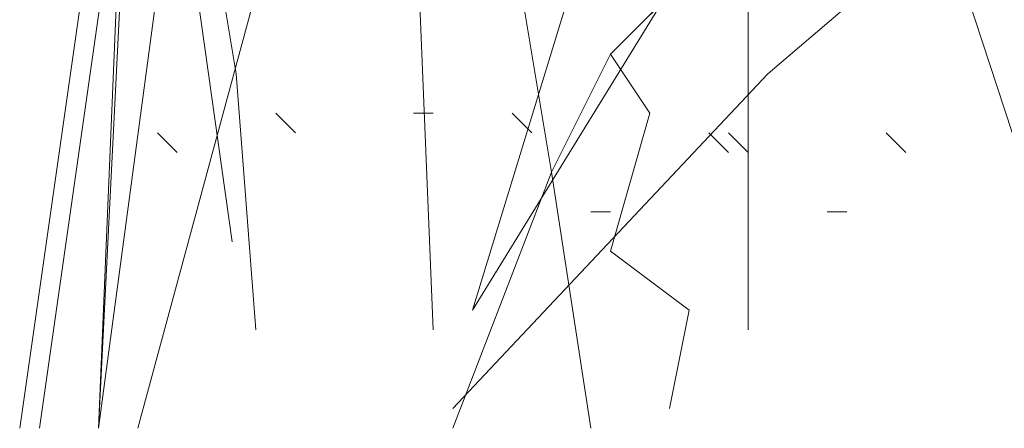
# Model space of a CAD drawing. Header units: millimetres. Extents: x 16698 to 93787, y -21104 to 39413.
# Tile 229 of 256: x 54561.14 to 54569.42, y 19718.36 to 19721.8. Entities that reach past the tile are written whole.
import ezdxf

# ---------------------------------------------------------------- set-up
doc = ezdxf.new("R2010")
doc.units = ezdxf.units.MM
doc.layers.add('_MODUS - zielen', color=66, linetype='Continuous', lineweight=9)

msp = doc.modelspace()

# ---------------------------------------------------------------- linework, layer by layer
at = {"layer": '_MODUS - zielen', "transparency": 33554687}
msp.add_line((54562.93137, 19719.93257), (54562.44056, 19723.39841), dxfattribs=at)
for points in [[(54562.96482, 19740.70192), (54570.24521, 19718.52981), (54570.24521, 19718.52981)], [(54562.96482, 19740.70192), (54570.24521, 19718.52981), (54570.24521, 19718.52981)], [(54562.79936, 19738.0545), (54561.80658, 19718.36435), (54562.63389, 19738.0545)], [(54563.46121, 19734.57977), (54561.14472, 19718.36435), (54561.14472, 19718.36435)], [(54563.62667, 19734.57977), (54561.31018, 19718.36435), (54561.31018, 19718.36435)], [(54564.61945, 19719.19167), (54564.12306, 19731.2705), (54564.12306, 19731.2705)], [(54566.60502, 19718.52981), (54566.77048, 19719.35713), (54566.10863, 19719.85352), (54566.43955, 19721.01176), (54566.10863, 19721.50815), (54566.77048, 19722.17001), (54566.27409, 19722.83186), (54566.43955, 19723.65918), (54566.43955, 19724.32103), (54566.43955, 19725.14835), (54566.27409, 19725.97567), (54565.94316, 19726.63752), (54565.94316, 19726.80299), (54565.94316, 19727.46484), (54565.7777, 19728.12669), (54565.61223, 19728.62308), (54565.28131, 19729.28494), (54564.95038, 19729.78133), (54564.61945, 19730.77411)], [(54563.13028, 19719.19167), (54562.96482, 19721.34269), (54562.63389, 19723.32825), (54562.1375, 19724.81742), (54562.1375, 19725.97567), (54561.80658, 19727.29938), (54561.64111, 19728.12669), (54561.47565, 19729.4504), (54561.47565, 19730.44318)], [(54564.78492, 19718.36435), (54565.61223, 19720.51537), (54566.10863, 19721.50815), (54567.43233, 19722.83186), (54567.92872, 19723.65918), (54568.9215, 19725.14835), (54569.91428, 19726.47206), (54570.7416, 19727.96123), (54571.40346, 19729.28494), (54572.06531, 19730.11225), (54572.89263, 19730.44318), (54573.71994, 19730.44318), (54574.54726, 19730.44318)], [(54565.94316, 19718.36435), (54565.61223, 19720.51537), (54565.28131, 19722.50094), (54564.78492, 19723.99011), (54564.78492, 19725.14835), (54564.45399, 19726.47206), (54564.28853, 19727.29938), (54564.12306, 19728.62308), (54564.12306, 19729.4504)], [(54564.78492, 19718.52981), (54567.43233, 19721.34269), (54568.59058, 19722.33547), (54569.74882, 19723.65918), (54568.9215, 19725.14835), (54571.23799, 19725.47928), (54571.73438, 19726.3066), (54572.06531, 19727.13391), (54572.89263, 19728.12669)], [(54564.95038, 19719.35713), (54568.9215, 19725.8102), (54571.23799, 19727.96123)], [(54564.95038, 19719.35713), (54567.43233, 19727.46484), (54567.43233, 19727.46484)], [(54564.28853, 19726.3066), (54562.1375, 19718.36435), (54562.1375, 19718.36435)], [(54564.28853, 19726.3066), (54562.1375, 19718.36435), (54562.1375, 19718.36435)], [(54567.26687, 19722.99733), (54567.26687, 19719.19167), (54567.26687, 19719.19167)], [(54563.46121, 19720.8463), (54563.29575, 19721.01176), (54563.29575, 19721.01176)], [(54564.61945, 19721.01176), (54564.45399, 19721.01176), (54564.45399, 19721.01176)], [(54565.44677, 19720.8463), (54565.28131, 19721.01176), (54565.28131, 19721.01176)], [(54562.46843, 19720.68084), (54562.30297, 19720.8463), (54562.30297, 19720.8463)], [(54562.46843, 19720.68084), (54562.30297, 19720.8463), (54562.30297, 19720.8463)], [(54567.10141, 19720.68084), (54566.93594, 19720.8463), (54566.93594, 19720.8463)], [(54567.26687, 19720.68084), (54567.10141, 19720.8463), (54567.10141, 19720.8463)], [(54568.59058, 19720.68084), (54568.42511, 19720.8463), (54568.42511, 19720.8463)], [(54566.10863, 19720.18445), (54565.94316, 19720.18445), (54565.94316, 19720.18445)], [(54567.92872, 19720.18445), (54568.09419, 19720.18445), (54568.09419, 19720.18445)]]:
    msp.add_lwpolyline(points, dxfattribs=at)
msp.add_lwpolyline([(54561.80658, 19718.36435), (54563.62667, 19731.93235)], close=True, dxfattribs=at)

doc.saveas('drawing.dxf')
